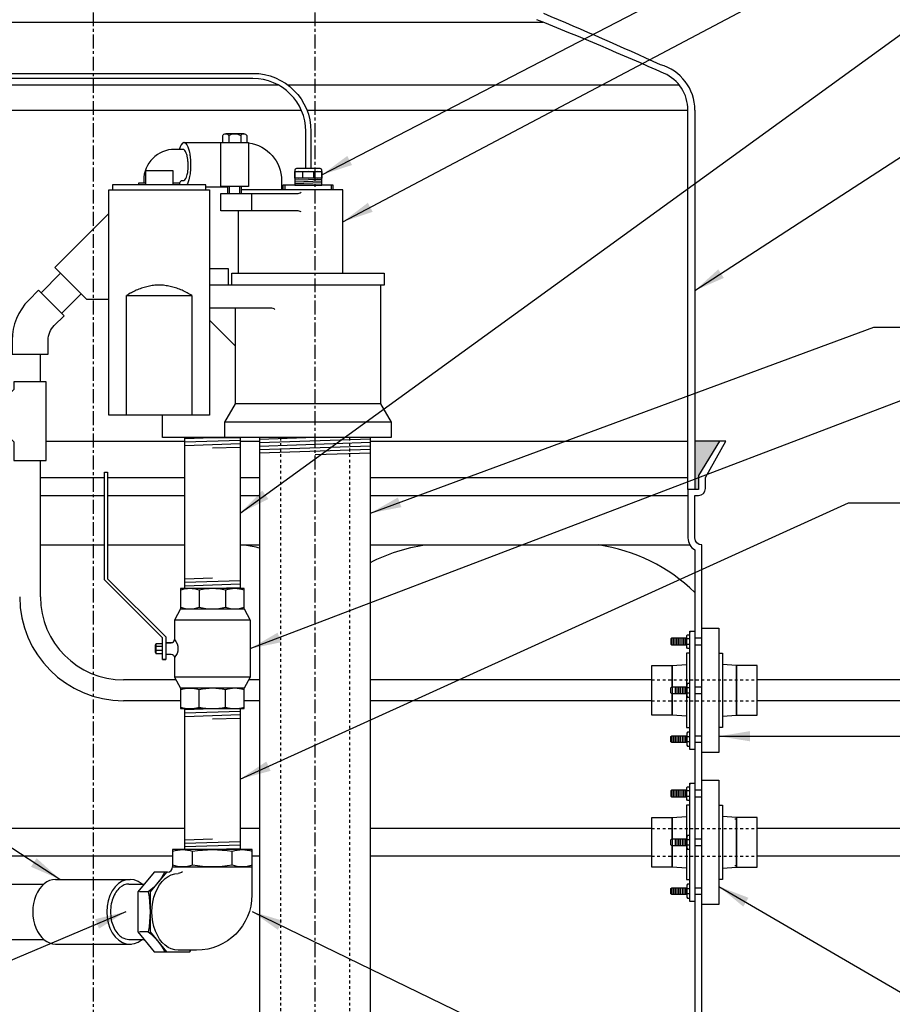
# Model space of a CAD drawing. Extents: x -750 to 90, y 3202 to 3394.
# Tile 34 of 72: x -389 to -357, y 3308 to 3343. Entities that reach past the tile are written whole.
import ezdxf

# ---------------------------------------------------------------- set-up
doc = ezdxf.new("R2010")
doc.units = 0
doc.header["$MEASUREMENT"] = 0
doc.linetypes.add('CENTER1', pattern=[0.6625, 0.5, -0.075, 0.0125, -0.075])
doc.linetypes.add('HIDDEN5', pattern=[0.05, 0.025, -0.025])
for name, color, linetype in [('BOOT-CONDUIT', 1, 'CONTINUOUS'), ('CONDUIT', 2, 'CONTINUOUS'), ('FRP-2', 2, 'CONTINUOUS'), ('FRP-CLAMSHELL-FITTING', 2, 'CONTINUOUS'), ('FRP-SUMP', 2, 'CONTINUOUS'), ('GALV-2-ELL', 3, 'CONTINUOUS'), ('GALV-2-PIPE', 3, 'CONTINUOUS'), ('GALV-2-VALVE', 3, 'CONTINUOUS'), ('GALV-4-PIPE', 4, 'CONTINUOUS'), ('PROBE', 2, 'CONTINUOUS'), ('SUB-PUMP', 4, 'CONTINUOUS'), ('TEXT', 3, 'CONTINUOUS')]:
    doc.layers.add(name, color=color, linetype=linetype)
doc.layers.add('FREEZE-LINES', color=8, linetype='CONTINUOUS', plot=False)
doc.styles.add('SIMPLEX', font='simplex')
doc.dimstyles.new('DIM12', dxfattribs={"dimscale": 12, "dimtxt": 0.09375, "dimasz": 0.09375, "dimexe": 0.0625, "dimexo": 0.0625, "dimgap": 0.0625, "dimtad": 1, "dimdec": 4, "dimzin": 3, "dimdsep": 46, "dimlunit": 4, "dimtxsty": 'SIMPLEX', "dimcen": 0, "dimclrd": 3, "dimclre": 3, "dimclrt": 3, "dimadec": 0, "dimazin": 0, "dimtfac": 1, "dimtdec": 4, "dimtmove": 0, "dimatfit": 3, "dimfxl": 1, "dimfrac": 2, "dimtolj": 1, "dimtzin": 3, "dimarcsym": 0})

msp = doc.modelspace()

# ---------------------------------------------------------------- hatches: boundary and pattern name
at = {"layer": 'FRP-SUMP'}
msp.add_hatch(color=256, dxfattribs=at).paths.add_polyline_path([(-363.49574, 3328.13499), (-364.37919, 3328.13499), (-364.37919, 3326.38499), (-364.24574, 3326.38499), (-364.24574, 3326.88499)])

# ---------------------------------------------------------------- linework, layer by layer
at = {"layer": 'BOOT-CONDUIT', "color": 8}
for p, q in [((-365.21713, 3320.77399), (-365.21713, 3321.02149)), ((-365.15463, 3320.77399), (-365.15463, 3321.02149)), ((-365.09213, 3320.77399), (-365.09213, 3321.02149)), ((-365.02963, 3320.77399), (-365.02963, 3321.02149)), ((-364.96713, 3320.77399), (-364.96713, 3321.02149)), ((-364.90463, 3320.77399), (-364.90463, 3321.02149)), ((-364.84213, 3320.77399), (-364.84213, 3321.02149)), ((-364.77963, 3320.77399), (-364.77963, 3321.02149)), ((-364.71713, 3320.77399), (-364.71713, 3321.02149)), ((-365.09213, 3319.25991), (-365.09213, 3319.01241)), ((-365.02963, 3319.25991), (-365.02963, 3319.01241)), ((-364.96713, 3319.25991), (-364.96713, 3319.01241)), ((-364.90463, 3319.25991), (-364.90463, 3319.01241)), ((-364.84213, 3319.25991), (-364.84213, 3319.01241)), ((-364.77963, 3319.25991), (-364.77963, 3319.01241)), ((-364.71713, 3319.25991), (-364.71713, 3319.01241)), ((-365.21713, 3317.49834), (-365.21713, 3317.25084)), ((-365.15463, 3317.49834), (-365.15463, 3317.25084)), ((-365.09213, 3317.49834), (-365.09213, 3317.25084)), ((-365.02963, 3317.49834), (-365.02963, 3317.25084)), ((-364.96713, 3317.49834), (-364.96713, 3317.25084)), ((-364.90463, 3317.49834), (-364.90463, 3317.25084)), ((-364.84213, 3317.49834), (-364.84213, 3317.25084)), ((-364.77963, 3317.49834), (-364.77963, 3317.25084)), ((-364.71713, 3317.49834), (-364.71713, 3317.25084)), ((-365.21713, 3315.28805), (-365.21713, 3315.53555)), ((-365.15463, 3315.28805), (-365.15463, 3315.53555)), ((-365.09213, 3315.28805), (-365.09213, 3315.53555)), ((-365.02963, 3315.28805), (-365.02963, 3315.53555)), ((-364.96713, 3315.28805), (-364.96713, 3315.53555)), ((-364.90463, 3315.28805), (-364.90463, 3315.53555)), ((-364.84213, 3315.28805), (-364.84213, 3315.53555)), ((-364.77963, 3315.28805), (-364.77963, 3315.53555)), ((-364.71713, 3315.28805), (-364.71713, 3315.53555)), ((-365.09213, 3313.77398), (-365.09213, 3313.52648)), ((-365.02963, 3313.77398), (-365.02963, 3313.52648)), ((-364.96713, 3313.77398), (-364.96713, 3313.52648)), ((-364.90463, 3313.77398), (-364.90463, 3313.52648)), ((-364.84213, 3313.77398), (-364.84213, 3313.52648)), ((-364.77963, 3313.77398), (-364.77963, 3313.52648)), ((-364.71713, 3313.77398), (-364.71713, 3313.52648)), ((-365.21713, 3312.0124), (-365.21713, 3311.7649)), ((-365.15463, 3312.0124), (-365.15463, 3311.7649)), ((-365.09213, 3312.0124), (-365.09213, 3311.7649)), ((-365.02963, 3312.0124), (-365.02963, 3311.7649)), ((-364.96713, 3312.0124), (-364.96713, 3311.7649)), ((-364.90463, 3312.0124), (-364.90463, 3311.7649)), ((-364.84213, 3312.0124), (-364.84213, 3311.7649)), ((-364.77963, 3312.0124), (-364.77963, 3311.7649)), ((-364.71713, 3312.0124), (-364.71713, 3311.7649))]:
    msp.add_line(p, q, dxfattribs=at)
at = {"layer": 'BOOT-CONDUIT', "color": 7}
for p, q in [((-364.56214, 3320.99724), (-364.66807, 3320.99724)), ((-364.66807, 3320.79825), (-364.56214, 3320.79825)), ((-364.12919, 3321.02159), (-364.37919, 3321.02159)), ((-364.37919, 3320.77409), (-364.12919, 3320.77409)), ((-364.66807, 3319.23566), (-364.56214, 3319.23566)), ((-364.56214, 3319.03667), (-364.66807, 3319.03667)), ((-364.37919, 3319.25981), (-364.12919, 3319.25981)), ((-364.12919, 3319.01231), (-364.37919, 3319.01231)), ((-364.66807, 3317.47408), (-364.56214, 3317.47408)), ((-364.56214, 3317.27509), (-364.66807, 3317.27509)), ((-364.37919, 3317.49824), (-364.12919, 3317.49824)), ((-364.12919, 3317.25074), (-364.37919, 3317.25074)), ((-364.56214, 3315.5113), (-364.66807, 3315.5113)), ((-364.12919, 3315.53565), (-364.37919, 3315.53565)), ((-364.66807, 3315.31231), (-364.56214, 3315.31231)), ((-364.37919, 3315.28815), (-364.12919, 3315.28815)), ((-364.66807, 3313.74972), (-364.56214, 3313.74972)), ((-364.37919, 3313.77388), (-364.12919, 3313.77388)), ((-364.56214, 3313.55073), (-364.66807, 3313.55073)), ((-364.12919, 3313.52638), (-364.37919, 3313.52638)), ((-364.66807, 3311.98815), (-364.56214, 3311.98815)), ((-364.37919, 3312.0123), (-364.12919, 3312.0123)), ((-364.56214, 3311.78916), (-364.66807, 3311.78916)), ((-364.12919, 3311.7648), (-364.37919, 3311.7648))]:
    msp.add_line(p, q, dxfattribs=at)
at = {"layer": 'BOOT-CONDUIT', "linetype": 'Continuous'}
for p, q in [((-362.87605, 3314.48554), (-362.93793, 3314.48554)), ((-362.93793, 3312.81491), (-362.87605, 3312.81491))]:
    msp.add_line(p, q, dxfattribs=at)
at = {"layer": 'BOOT-CONDUIT', "color": 7}
for points in [[(-364.56214, 3320.65025), (-364.64893, 3320.65025), (-364.66807, 3320.68341), (-364.66807, 3321.11208), (-364.64893, 3321.14523), (-364.56214, 3321.14523)], [(-364.66807, 3321.02149), (-365.21713, 3321.02149), (-365.24807, 3320.99055), (-365.24807, 3320.80493), (-365.24535, 3320.80221), (-365.21713, 3320.77399), (-364.66807, 3320.77399)], [(-364.56214, 3319.38366), (-364.64893, 3319.38366), (-364.66807, 3319.3505), (-364.66807, 3318.92183), (-364.64893, 3318.88867), (-364.56214, 3318.88867)], [(-364.66807, 3319.01241), (-365.21713, 3319.01241), (-365.24807, 3319.04335), (-365.24807, 3319.22898), (-365.24535, 3319.2317), (-365.21713, 3319.25991), (-364.66807, 3319.25991)], [(-364.56214, 3317.62208), (-364.64893, 3317.62208), (-364.66807, 3317.58892), (-364.66807, 3317.16025), (-364.64893, 3317.1271), (-364.56214, 3317.1271)], [(-364.66807, 3317.25084), (-365.21713, 3317.25084), (-365.24807, 3317.28178), (-365.24807, 3317.4674), (-365.24535, 3317.47012), (-365.21713, 3317.49834), (-364.66807, 3317.49834)], [(-364.66807, 3315.53555), (-365.21713, 3315.53555), (-365.24807, 3315.50462), (-365.24807, 3315.31899), (-365.24535, 3315.31627), (-365.21713, 3315.28805), (-364.66807, 3315.28805)], [(-364.56214, 3315.16431), (-364.64893, 3315.16431), (-364.66807, 3315.19747), (-364.66807, 3315.62614), (-364.64893, 3315.6593), (-364.56214, 3315.6593)], [(-364.66807, 3313.52648), (-365.21713, 3313.52648), (-365.24807, 3313.55742), (-365.24807, 3313.74304), (-365.24535, 3313.74576), (-365.21713, 3313.77398), (-364.66807, 3313.77398)], [(-364.56214, 3313.89772), (-364.64893, 3313.89772), (-364.66807, 3313.86456), (-364.66807, 3313.43589), (-364.64893, 3313.40273), (-364.56214, 3313.40273)], [(-364.66807, 3311.7649), (-365.21713, 3311.7649), (-365.24807, 3311.79584), (-365.24807, 3311.98146), (-365.24535, 3311.98418), (-365.21713, 3312.0124), (-364.66807, 3312.0124)], [(-364.56214, 3312.13614), (-364.64893, 3312.13614), (-364.66807, 3312.10299), (-364.66807, 3311.67432), (-364.64893, 3311.64116), (-364.56214, 3311.64116)]]:
    msp.add_lwpolyline(points, dxfattribs=at)
at = {"layer": 'BOOT-CONDUIT'}
for points in [[(-364.56214, 3321.27469), (-364.37919, 3321.27469), (-364.37919, 3316.99789), (-364.56214, 3316.99789), (-364.56214, 3321.27469), (-364.56214, 3321.21925)], [(-364.56214, 3315.78876), (-364.37919, 3315.78876), (-364.37919, 3311.51196), (-364.56214, 3311.51196), (-364.56214, 3315.78876), (-364.56214, 3315.73332)]]:
    msp.add_lwpolyline(points, dxfattribs=at)
at = {"layer": 'BOOT-CONDUIT', "linetype": 'Continuous'}
for points in [[(-364.12919, 3316.8932), (-364.12919, 3321.37913), (-363.51044, 3321.37913), (-363.51044, 3316.8932)], [(-365.19654, 3318.23898), (-365.93904, 3318.23898), (-365.93904, 3320.03335), (-365.19654, 3320.03335), (-365.19654, 3319.97148), (-365.19654, 3318.30085)], [(-362.13355, 3318.23898), (-362.13355, 3320.03335), (-362.87605, 3320.03335), (-362.87605, 3319.97148), (-362.87605, 3318.30085), (-362.87605, 3318.23898)], [(-364.12919, 3311.40726), (-364.12919, 3315.8932), (-363.51044, 3315.8932), (-363.51044, 3311.40726)], [(-365.19654, 3312.75304), (-365.93904, 3312.75304), (-365.93904, 3314.54742), (-365.19654, 3314.54742), (-365.19654, 3314.48554), (-365.19654, 3312.81491)], [(-362.13355, 3312.75304), (-362.13355, 3314.54742), (-362.87605, 3314.54742), (-362.87605, 3314.48554), (-362.87605, 3312.81491), (-362.87605, 3312.75304)]]:
    msp.add_lwpolyline(points, close=True, dxfattribs=at)
for points in [[(-364.56214, 3320.48195), (-364.6859, 3320.48195), (-364.6859, 3319.25991)], [(-363.51044, 3320.48195), (-363.38669, 3320.48195), (-363.38669, 3317.79038), (-363.51044, 3317.79038)], [(-365.19654, 3319.25991), (-365.19654, 3319.97148), (-365.19654, 3320.03335), (-364.6859, 3320.06906)], [(-363.38669, 3318.20327), (-362.87605, 3318.23898), (-362.87605, 3319.97148), (-362.87605, 3320.03335), (-363.38669, 3320.06906)], [(-364.6859, 3318.20327), (-365.19654, 3318.23898), (-365.19654, 3319.01241)], [(-364.6859, 3319.01241), (-364.6859, 3317.79038), (-364.56214, 3317.79038)], [(-364.56214, 3314.99601), (-364.6859, 3314.99601), (-364.6859, 3313.77398)], [(-363.51044, 3314.99601), (-363.38669, 3314.99601), (-363.38669, 3312.30445), (-363.51044, 3312.30445)], [(-365.19654, 3313.77398), (-365.19654, 3314.48554), (-365.19654, 3314.54742), (-364.6859, 3314.58312)], [(-363.38669, 3312.71733), (-362.87605, 3312.75304), (-362.87605, 3314.48554), (-362.87605, 3314.54742), (-363.38669, 3314.58312)], [(-364.6859, 3312.71733), (-365.19654, 3312.75304), (-365.19654, 3313.52648)], [(-364.6859, 3313.52648), (-364.6859, 3312.30445), (-364.56214, 3312.30445)]]:
    msp.add_lwpolyline(points, dxfattribs=at)
at = {"layer": 'CONDUIT'}
for p, q in [((-387.27765, 3334.19327), (-387.98475, 3333.48616)), ((-386.53519, 3333.45081), (-387.24229, 3332.7437)), ((-388.00456, 3330.27143), (-388.00456, 3331.27143)), ((-388.00456, 3322.51116), (-388.00456, 3327.43801)), ((-383.10978, 3319.51116), (-385.00456, 3319.51116)), ((-380.09343, 3319.51116), (-380.48551, 3319.51116)), ((-365.93904, 3319.51116), (-376.09343, 3319.51116)), ((-350.74283, 3319.51116), (-362.13355, 3319.51116)), ((-382.94441, 3318.76116), (-385.00456, 3318.76116)), ((-380.09343, 3318.76116), (-380.65088, 3318.76116)), ((-365.93904, 3318.76116), (-376.09343, 3318.76116)), ((-350.74283, 3318.76116), (-362.13355, 3318.76116)), ((-382.79764, 3314.15023), (-390.58127, 3314.15023)), ((-380.09343, 3314.15023), (-380.79764, 3314.15023)), ((-365.93904, 3314.15023), (-376.09343, 3314.15023)), ((-350.74283, 3314.15023), (-362.13355, 3314.15023)), ((-383.23509, 3313.15023), (-390.58127, 3313.15023)), ((-380.09343, 3313.15023), (-380.36307, 3313.15023)), ((-365.93904, 3313.15023), (-376.09343, 3313.15023)), ((-350.74283, 3313.15023), (-362.13355, 3313.15023))]:
    msp.add_line(p, q, dxfattribs=at)
at = {"layer": 'CONDUIT', "color": 8, "linetype": 'HIDDEN5'}
for p, q in [((-365.93904, 3319.51116), (-362.13355, 3319.51116)), ((-365.93904, 3318.76116), (-362.13355, 3318.76116)), ((-365.93904, 3314.15023), (-362.13355, 3314.15023)), ((-365.93904, 3313.15023), (-362.13355, 3313.15023))]:
    msp.add_line(p, q, dxfattribs=at)
at = {"layer": 'CONDUIT'}
msp.add_lwpolyline([(-389.02713, 3331.27143), (-387.72713, 3331.27143), (-387.72713, 3331.77143, -0.19891163), (-387.50746, 3332.30176), (-387.15391, 3332.65531), (-388.07314, 3333.57455), (-388.4267, 3333.22099, 0.19891237), (-389.02713, 3331.77272), (-389.02713, 3331.27143)], format="xyb", dxfattribs=at)
msp.add_lwpolyline([(-388.96048, 3329.99037), (-389.90332, 3329.04753), (-388.96048, 3328.1047), (-388.96048, 3327.43801), (-387.79378, 3327.43801), (-387.79378, 3330.27143), (-388.96048, 3330.27143)], close=True, dxfattribs=at)
for radius in [3.75, 3]:
    msp.add_arc((-385.00456, 3322.51116), radius, 180, 270, dxfattribs=at)
at = {"layer": 'FREEZE-LINES', "color": 8, "linetype": 'CENTER1'}
for p, q in [((-386.08631, 3253.50724), (-386.08631, 3393.81703)), ((-378.08631, 3253.50724), (-378.08631, 3393.81703))]:
    msp.add_line(p, q, dxfattribs=at)
at = {"layer": 'FRP-2', "linetype": 'Continuous'}
for p, q in [((-387.45726, 3312.31173), (-384.77157, 3312.31173)), ((-399.21421, 3312.14507), (-387.88359, 3312.14507)), ((-384.81561, 3312.14507), (-384.25503, 3312.14507)), ((-399.21464, 3310.14507), (-387.88359, 3310.14507)), ((-384.81604, 3310.14507), (-384.26018, 3310.14507)), ((-387.45726, 3309.9784), (-384.71752, 3309.9784))]:
    msp.add_line(p, q, dxfattribs=at)
msp.add_ellipse((-387.45726, 3311.14507), major_axis=(0, -1.16667), ratio=0.70945207, start_param=3.14159265, end_param=6.28318531, dxfattribs=at)
msp.add_open_spline([(-384.81561, 3312.14507), (-384.92338, 3312.14507), (-385.03367, 3312.1039), (-385.23968, 3311.92769), (-385.3323, 3311.79159), (-385.4546, 3311.46039), (-385.48389, 3311.26657), (-385.46619, 3310.88629), (-385.4192, 3310.7007), (-385.26942, 3310.39924), (-385.1675, 3310.2848), (-384.98017, 3310.16865), (-384.89749, 3310.14507), (-384.81561, 3310.14507)], degree=3, knots=[0, 0, 0, 0, 0.54543794, 0.54543794, 1.09087589, 1.09087589, 1.63631383, 1.63631383, 2.18175177, 2.18175177, 2.72718971, 2.72718971, 3.14159265, 3.14159265, 3.14159265, 3.14159265], dxfattribs=at)
at = {"layer": 'FRP-CLAMSHELL-FITTING', "linetype": 'Continuous'}
msp.add_ellipse((-384.77157, 3311.14386), major_axis=(0, 1.16787), ratio=0.72050423, start_param=-0.54081291, end_param=3.68640365, dxfattribs=at)
at = {"layer": 'FRP-SUMP', "color": 7, "linetype": 'Continuous'}
for p, q in [((-402.30441, 3343.25513), (-369.86821, 3343.25513)), ((-392.89104, 3340.99475), (-379.43821, 3340.99475)), ((-379.08784, 3340.99475), (-364.95379, 3340.99475)), ((-393.78925, 3340.08044), (-378.58895, 3340.08044)), ((-378.3858, 3340.08044), (-364.62919, 3340.08044)), ((-387.79378, 3328.13499), (-382.79764, 3328.13499)), ((-380.79764, 3328.13499), (-380.09343, 3328.13499)), ((-376.09343, 3328.13499), (-364.62919, 3328.13499)), ((-388.00456, 3326.81975), (-385.69164, 3326.81975)), ((-385.58227, 3326.81975), (-382.79764, 3326.81975)), ((-380.79764, 3326.81975), (-380.09343, 3326.81975)), ((-376.09343, 3326.81975), (-364.62919, 3326.81975)), ((-388.00456, 3326.1714), (-385.69164, 3326.1714)), ((-385.58227, 3326.1714), (-382.79764, 3326.1714)), ((-380.79764, 3326.1714), (-380.09343, 3326.1714)), ((-376.09343, 3326.1714), (-364.62919, 3326.1714)), ((-383.47985, 3320.86705), (-383.22599, 3320.86704))]:
    msp.add_line(p, q, dxfattribs=at)
at = {"layer": 'FRP-SUMP'}
for p, q in [((-364.62919, 3326.38499), (-364.62919, 3340.08044)), ((-364.37919, 3340.08044), (-364.37919, 3326.38499)), ((-363.49574, 3328.13499), (-364.37919, 3328.13499)), ((-364.37919, 3326.38499), (-364.62919, 3326.38499))]:
    msp.add_line(p, q, dxfattribs=at)
at = {"layer": 'FRP-SUMP', "color": 7}
for p, q in [((-388.00456, 3324.38499), (-385.69164, 3324.38499)), ((-385.58227, 3324.38499), (-382.79764, 3324.38499)), ((-380.79764, 3324.38499), (-380.09343, 3324.38499)), ((-376.09343, 3324.38499), (-364.56221, 3324.38499))]:
    msp.add_line(p, q, dxfattribs=at)
at = {"layer": 'FRP-SUMP'}
msp.add_lwpolyline([(-364.12919, 3305.38731), (-364.12919, 3324.38499), (-364.12919, 3324.38499, -0.41421356), (-364.37919, 3324.63499), (-364.37919, 3326.1714), (-364.24574, 3326.1714, 0.41421356), (-363.99574, 3326.4214), (-363.99574, 3326.81975), (-363.25921, 3328.13499), (-363.49574, 3328.13499), (-364.24574, 3326.88499), (-364.24574, 3326.38499), (-364.37919, 3326.38499), (-364.62919, 3326.38499), (-364.62919, 3326.38499), (-364.62919, 3326.38499), (-364.62919, 3326.38499), (-364.62919, 3326.38499), (-364.62919, 3324.63499, 0.26794919), (-364.37919, 3324.20197), (-364.37919, 3305.57032, 0.26794919)], format="xyb", dxfattribs=at)
at = {"layer": 'FRP-SUMP', "color": 7}
for points in [[(-380.63071, 3324.38499, -0.02150268), (-380.09343, 3324.28146, -0.02150268)], [(-376.09343, 3323.75631, -0.08149294), (-374.13071, 3324.38499)]]:
    msp.add_lwpolyline(points, format="xyb", dxfattribs=at)
at = {"layer": 'FRP-SUMP'}
for centre, radius, start, end in [((-423.7499, 3214.63978), 139.74129, 65.4201994, 67.3044212), ((-421.29836, 3215.4207), 137.79224, 66.1086143, 68.1818862), ((-366.07919, 3340.08044), 1.7, 0, 74.436861), ((-366.07919, 3340.08044), 1.45, 360, 66.108614)]:
    msp.add_arc(centre, radius, start, end, dxfattribs=at)
at = {"layer": 'FRP-SUMP', "color": 7}
msp.add_arc((-368.79648, 3318.08949), 6.36447, 46.048137, 81.557052, dxfattribs=at)
at = {"layer": 'GALV-2-ELL', "color": 7, "linetype": 'Continuous'}
for p, q in [((-382.51708, 3312.82737), (-382.51708, 3313.32672)), ((-381.08108, 3312.82737), (-381.08108, 3313.32672)), ((-384.11126, 3311.85933), (-384.42774, 3311.85933)), ((-384.11126, 3310.42333), (-384.42774, 3310.42333))]:
    msp.add_line(p, q, dxfattribs=at)
for points in [[(-383.23365, 3313.32672, -0.17443208), (-382.51708, 3313.32672, -0.08704547), (-381.08108, 3313.32672, -0.17373472), (-380.36164, 3313.32672)], [(-383.5214, 3312.5759, -0.11080762), (-384.11126, 3311.85933, -0.08704694), (-384.11126, 3310.42333, -0.10986798), (-383.51644, 3309.70389)], [(-380.36164, 3312.82737, -0.17372505), (-381.08108, 3312.82737, -0.08704419), (-382.51708, 3312.82737, -0.1744223), (-383.23365, 3312.82737)]]:
    msp.add_lwpolyline(points, format="xyb", dxfattribs=at)
at = {"layer": 'GALV-2-ELL', "linetype": 'Continuous'}
msp.add_lwpolyline([(-383.23365, 3312.76487), (-380.36164, 3312.76487), (-380.36164, 3313.38922), (-383.23365, 3313.38922)], close=True, dxfattribs=at)
for points in [[(-383.4589, 3312.5759), (-383.90038, 3312.5759), (-384.49024, 3311.85933), (-384.49024, 3310.42333), (-383.89543, 3309.70389), (-383.45394, 3309.70389)], [(-383.42239, 3312.5759), (-383.4589, 3312.5759), (-384.04876, 3311.85933), (-384.04876, 3310.42333), (-383.45394, 3309.70389), (-382.61771, 3309.70389), (-382.57599, 3309.75435)]]:
    msp.add_lwpolyline(points, dxfattribs=at)
for points in [[(-380.37072, 3312.76321), (-380.37072, 3311.75435, -0.41421356), (-382.37072, 3309.75435), (-382.48554, 3309.75435), (-383.03246, 3309.75435)], [(-382.87238, 3312.58497, -0.13415727), (-383.03246, 3312.52544)]]:
    msp.add_lwpolyline(points, format="xyb", dxfattribs=at)
msp.add_arc((-383.42239, 3312.76321), 0.18731, 270.000196, 0, dxfattribs=at)
at = {"layer": 'GALV-2-ELL', "linetype": 'Continuous', "extrusion": (0, 0, -1)}
msp.add_ellipse((-383.03246, 3311.13989), major_axis=(0, 1.38555), ratio=0.68591791, start_param=3.14159265, end_param=6.28318531, dxfattribs=at)
at = {"layer": 'GALV-2-PIPE', "color": 7}
for p, q in [((-382.79764, 3328.2283), (-381.79764, 3328.25955)), ((-382.79764, 3328.1033), (-380.79764, 3328.1658)), ((-382.79764, 3327.9783), (-380.79764, 3328.0408)), ((-381.79764, 3327.88455), (-380.79764, 3327.9158)), ((-381.79764, 3323.18366), (-382.79764, 3323.15241)), ((-380.79764, 3323.08991), (-382.79764, 3323.02741)), ((-380.79764, 3322.96491), (-382.79764, 3322.90241)), ((-380.79764, 3322.83991), (-381.79764, 3322.80866)), ((-382.79767, 3318.44741), (-381.79767, 3318.47866)), ((-382.79767, 3318.32241), (-380.79767, 3318.38491)), ((-382.79767, 3318.19741), (-380.79767, 3318.25991)), ((-381.79767, 3318.10366), (-380.79767, 3318.13491)), ((-381.79764, 3313.76422), (-382.79764, 3313.73297)), ((-380.79764, 3313.67047), (-382.79764, 3313.60797)), ((-380.79764, 3313.54547), (-382.79764, 3313.48297)), ((-380.79764, 3313.42047), (-381.79764, 3313.38922))]:
    msp.add_line(p, q, dxfattribs=at)
at = {"layer": 'GALV-2-PIPE', "linetype": 'Continuous'}
for points in [[(-380.79764, 3328.25955), (-380.79764, 3322.80866), (-382.79764, 3322.80866), (-382.79764, 3328.25955)], [(-380.79764, 3318.47866), (-380.79764, 3313.38922), (-382.79764, 3313.38922), (-382.79764, 3318.47866)]]:
    msp.add_lwpolyline(points, close=True, dxfattribs=at)
at = {"layer": 'GALV-2-VALVE', "color": 7, "linetype": 'Continuous'}
for p, q in [((-382.27209, 3322.75244), (-382.27209, 3322.13316)), ((-381.3232, 3322.75244), (-381.3232, 3322.13316)), ((-383.862, 3320.78268), (-383.85712, 3320.50465)), ((-383.84752, 3320.78268), (-383.84265, 3320.50465)), ((-382.27209, 3318.53489), (-382.27209, 3319.15417)), ((-381.3232, 3318.53489), (-381.3232, 3319.15417))]:
    msp.add_line(p, q, dxfattribs=at)
at = {"layer": 'GALV-2-VALVE', "color": 2, "linetype": 'Continuous'}
for p, q in [((-380.42905, 3321.67349), (-383.16623, 3321.67349)), ((-383.60373, 3320.71563), (-383.83478, 3320.71563)), ((-383.60373, 3320.5717), (-383.83478, 3320.5717)), ((-380.42905, 3319.61384), (-383.16623, 3319.61384))]:
    msp.add_line(p, q, dxfattribs=at)
at = {"layer": 'GALV-2-VALVE', "linetype": 'Continuous'}
msp.add_line((-383.60373, 3320.25548), (-383.47985, 3320.25548), dxfattribs=at)
for points in [[(-383.60373, 3320.25548), (-383.60373, 3321.03185), (-385.69164, 3323.11976), (-385.69164, 3327.01366), (-385.58227, 3327.01366), (-385.58227, 3323.16507), (-383.47985, 3321.06264), (-383.47985, 3320.25548)], [(-380.65088, 3319.2104), (-382.94441, 3319.2104), (-382.94441, 3318.47866), (-380.65088, 3318.47866)]]:
    msp.add_lwpolyline(points, close=True, dxfattribs=at)
for points in [[(-380.65088, 3322.80866), (-382.94441, 3322.80866), (-382.94441, 3322.07693), (-380.65088, 3322.07693), (-380.65088, 3322.80866)], [(-380.65088, 3322.07693), (-380.42905, 3321.67349), (-380.42905, 3319.61384), (-380.65088, 3319.2104)], [(-383.60373, 3320.81741), (-383.83478, 3320.81741), (-383.83478, 3320.46991), (-383.60373, 3320.46991)]]:
    msp.add_lwpolyline(points, dxfattribs=at)
at = {"layer": 'GALV-2-VALVE', "color": 7, "linetype": 'Continuous'}
for points in [[(-380.65223, 3322.75244, 0.16298639), (-381.3232, 3322.75244, 0.11763439), (-382.27209, 3322.75244, 0.16735506), (-382.94305, 3322.75244)], [(-382.94305, 3322.13316, 0.16735506), (-382.27209, 3322.13316, 0.11763439), (-381.3232, 3322.13316, 0.16298639), (-380.65223, 3322.13316)], [(-380.65223, 3319.15417, 0.16735506), (-381.3232, 3319.15417, 0.11763439), (-382.27209, 3319.15417, 0.16298639), (-382.94305, 3319.15417)], [(-382.94305, 3318.53489, 0.16298639), (-382.27209, 3318.53489, 0.11763439), (-381.3232, 3318.53489, 0.16735506), (-380.65223, 3318.53489)]]:
    msp.add_lwpolyline(points, format="xyb", dxfattribs=at)
at = {"layer": 'GALV-2-VALVE', "linetype": 'Continuous'}
for points in [[(-382.94441, 3322.07693), (-383.16623, 3321.67349), (-383.16623, 3320.97366, -0.37862889), (-383.16623, 3320.31366), (-383.16623, 3319.61384), (-382.94441, 3319.2104)], [(-383.47985, 3320.84866), (-383.29123, 3320.84866, 0.41421356), (-383.16623, 3320.97366)], [(-383.47985, 3320.43866), (-383.29123, 3320.43866, -0.41421356), (-383.16623, 3320.31366)]]:
    msp.add_lwpolyline(points, format="xyb", dxfattribs=at)
at = {"layer": 'GALV-2-VALVE', "color": 2, "linetype": 'Continuous'}
msp.add_lwpolyline([(-383.83478, 3320.78268), (-383.862, 3320.78268), (-383.862, 3320.50465), (-383.83478, 3320.50465)], dxfattribs=at)
at = {"layer": 'GALV-4-PIPE', "color": 7}
for p, q in [((-378.09343, 3328.25955), (-380.09343, 3328.19218)), ((-376.09343, 3328.20184), (-380.09343, 3328.06711)), ((-376.09343, 3328.07677), (-380.09343, 3327.94204)), ((-376.09343, 3327.9517), (-380.09343, 3327.81697)), ((-376.09343, 3327.82663), (-380.09343, 3327.6919)), ((-376.09343, 3327.70156), (-378.09343, 3327.63419))]:
    msp.add_line(p, q, dxfattribs=at)
at = {"layer": 'GALV-4-PIPE'}
msp.add_lwpolyline([(-380.09343, 3328.25955), (-380.09343, 3304.88734), (-376.09343, 3304.88734), (-376.09343, 3328.25955)], close=True, dxfattribs=at)
at = {"layer": 'PROBE', "color": 7}
for p, q in [((-378.53704, 3337.64934), (-378.53704, 3337.83874)), ((-378.12963, 3337.64934), (-378.12963, 3337.83874))]:
    msp.add_line(p, q, dxfattribs=at)
at = {"layer": 'PROBE', "color": 8}
for p, q in [((-378.33334, 3337.62523), (-378.82513, 3337.60867)), ((-377.84154, 3337.57933), (-378.82513, 3337.5462)), ((-377.84154, 3337.51258), (-378.82513, 3337.47945)), ((-377.84154, 3337.45012), (-378.82513, 3337.41699)), ((-377.84154, 3337.38751), (-378.33334, 3337.37094))]:
    msp.add_line(p, q, dxfattribs=at)
at = {"layer": 'PROBE'}
msp.add_lwpolyline([(-394.18006, 3335.19933), (-394.18006, 3339.31174, -0.40047434), (-391.94496, 3341.40549), (-380.33334, 3341.40549, -0.41421356), (-378.23959, 3339.31174), (-378.23959, 3337.96985), (-378.42709, 3337.96985), (-378.42709, 3339.31174, 0.41421356), (-380.33334, 3341.21799), (-391.94496, 3341.21799, 0.39914995), (-393.99256, 3339.31174), (-393.99256, 3335.19933)], format="xyb", close=True, dxfattribs=at)
msp.add_lwpolyline([(-377.84154, 3337.37094), (-377.84154, 3337.90735, 0.41421356), (-377.90404, 3337.96985), (-378.76263, 3337.96985, 0.41421356), (-378.82513, 3337.90735), (-378.82513, 3337.37094), (-377.84154, 3337.37094)], format="xyb", dxfattribs=at)
at = {"layer": 'PROBE', "color": 7}
for points in [[(-377.84154, 3337.83874, 0.16735506), (-378.12963, 3337.83874, 0.11763439), (-378.53704, 3337.83874, 0.16298639), (-378.82513, 3337.83874)], [(-378.82513, 3337.64934, 0.16298639), (-378.53704, 3337.64934, 0.11763439), (-378.12963, 3337.64934, 0.16735506), (-377.84154, 3337.64934)]]:
    msp.add_lwpolyline(points, format="xyb", dxfattribs=at)
at = {"layer": 'PROBE'}
msp.add_lwpolyline([(-378.82513, 3337.86213), (-377.84154, 3337.86213), (-377.84154, 3337.62523), (-378.82513, 3337.62523)], close=True, dxfattribs=at)
at = {"layer": 'SUB-PUMP', "color": 2, "linetype": 'Continuous'}
for p, q in [((-380.66725, 3339.22503), (-381.31677, 3339.22503)), ((-381.17501, 3337.06703), (-381.17501, 3337.32303)), ((-380.80901, 3337.06703), (-380.80901, 3337.32303)), ((-379.17943, 3337.37094), (-379.17943, 3337.19703)), ((-377.50743, 3337.37094), (-377.50743, 3337.19703))]:
    msp.add_line(p, q, dxfattribs=at)
at = {"layer": 'SUB-PUMP', "color": 3, "linetype": 'Continuous'}
for p, q in [((-381.20852, 3339.16263), (-381.20852, 3338.91303)), ((-380.77551, 3339.16263), (-380.77551, 3338.91303)), ((-382.96842, 3337.44703), (-383.21842, 3337.44703)), ((-381.24201, 3337.29303), (-382.03092, 3337.29303)), ((-381.24201, 3337.06703), (-381.24201, 3337.32303)), ((-380.74201, 3337.06703), (-380.74201, 3337.32303)), ((-380.36828, 3336.44704), (-380.36828, 3337.06703)), ((-380.85932, 3334.19704), (-380.85932, 3336.44704)), ((-381.90592, 3332.49604), (-380.96342, 3331.55354))]:
    msp.add_line(p, q, dxfattribs=at)
at = {"layer": 'SUB-PUMP', "linetype": 'Continuous'}
for p, q in [((-375.72343, 3331.48453), (-375.717, 3331.48453)), ((-375.72343, 3329.47773), (-380.96342, 3329.47773)), ((-375.34343, 3328.81955), (-381.34343, 3328.81955))]:
    msp.add_line(p, q, dxfattribs=at)
at = {"layer": 'SUB-PUMP', "color": 1, "linetype": 'HIDDEN5'}
for p, q in [((-379.34343, 3328.25955), (-379.34343, 3287.30052)), ((-376.84343, 3328.25955), (-376.84343, 3287.30052))]:
    msp.add_line(p, q, dxfattribs=at)
at = {"layer": 'SUB-PUMP', "color": 3, "linetype": 'Continuous'}
for points in [[(-381.42502, 3338.91303), (-381.42502, 3339.16263, -0.57642433), (-381.20852, 3339.16263, -0.28821354), (-380.7755, 3339.16263, -0.57642486), (-380.559, 3339.16263), (-380.559, 3338.91303)], [(-380.49201, 3338.90026, -0.37487613), (-379.29932, 3337.53303), (-379.29932, 3337.19703)], [(-378.59472, 3336.40183, 0.15391481), (-378.73811, 3336.44704), (-381.49201, 3336.44704), (-381.49201, 3337.06703), (-378.73811, 3337.06703, 0.15391517), (-378.59472, 3337.11225)]]:
    msp.add_lwpolyline(points, format="xyb", dxfattribs=at)
for points in [[(-382.82012, 3338.91089), (-382.82508, 3338.91177), (-382.8792, 3338.88298), (-382.92537, 3338.82538), (-382.96131, 3338.75428), (-382.98788, 3338.68173), (-382.99321, 3338.66303)], [(-382.82673, 3338.91089), (-382.82177, 3338.91177), (-382.76765, 3338.88298), (-382.72148, 3338.82538), (-382.68554, 3338.75428), (-382.65896, 3338.68173), (-382.63971, 3338.61409), (-382.62577, 3338.55364), (-382.61557, 3338.50051), (-382.60799, 3338.45396), (-382.60228, 3338.41304), (-382.59791, 3338.3768), (-382.59452, 3338.34441), (-382.59185, 3338.31517), (-382.58975, 3338.28852), (-382.58807, 3338.26397), (-382.58673, 3338.24114), (-382.58567, 3338.21972), (-382.58482, 3338.19941), (-382.58417, 3338.17999), (-382.58368, 3338.16126), (-382.58334, 3338.14304), (-382.58312, 3338.12515), (-382.58303, 3338.10745), (-382.58306, 3338.08978), (-382.58321, 3338.07201), (-382.58349, 3338.05397), (-382.58391, 3338.03552), (-382.58448, 3338.01647), (-382.58522, 3337.99663), (-382.58617, 3337.9758), (-382.58736, 3337.95371), (-382.58886, 3337.93006), (-382.59074, 3337.90452), (-382.5931, 3337.87664), (-382.59611, 3337.8459), (-382.59995, 3337.81168), (-382.60494, 3337.77321), (-382.6115, 3337.7296), (-382.62028, 3337.67987), (-382.63218, 3337.62314), (-382.64855, 3337.55898), (-382.67119, 3337.4884), (-382.70223, 3337.41544), (-382.71915, 3337.38453)], [(-382.82273, 3338.91303), (-380.49201, 3338.91303), (-380.49201, 3337.32303), (-381.49201, 3337.32303)], [(-381.49201, 3337.29303), (-381.49201, 3338.91303)], [(-383.21842, 3337.38453), (-383.21842, 3337.88453), (-384.21842, 3337.88453), (-384.21842, 3337.38453)], [(-384.21842, 3337.44703), (-384.46842, 3337.44703), (-384.46842, 3337.38453)], [(-382.03092, 3337.19703), (-382.03092, 3337.38453), (-385.40592, 3337.38453), (-385.40592, 3337.19703)], [(-377.09343, 3334.19704), (-377.09343, 3337.19703), (-380.74201, 3337.19703)], [(-377.43243, 3337.19703), (-377.43243, 3337.37094), (-379.25443, 3337.37094), (-379.25443, 3337.19703)], [(-385.53092, 3333.24751), (-386.3319, 3333.24751), (-387.48094, 3334.39656), (-385.53092, 3336.34658)], [(-381.21843, 3333.75954), (-381.21843, 3334.35354), (-381.90592, 3334.35354)], [(-381.34343, 3328.25955), (-383.59342, 3328.25955), (-383.59342, 3329.07204)]]:
    msp.add_lwpolyline(points, dxfattribs=at)
at = {"layer": 'SUB-PUMP', "color": 2, "linetype": 'Continuous'}
msp.add_lwpolyline([(-382.96842, 3337.38453), (-382.96842, 3337.44928, -0.41421356), (-382.87467, 3337.54303), (-382.83589, 3337.54303), (-382.82615, 3337.54411), (-382.78915, 3337.56479), (-382.75807, 3337.60526), (-382.73424, 3337.65492), (-382.71692, 3337.70545), (-382.70459, 3337.75248), (-382.69582, 3337.79447), (-382.68953, 3337.83134), (-382.68497, 3337.86362), (-382.68161, 3337.89199), (-382.67911, 3337.91711), (-382.67723, 3337.93955), (-382.67581, 3337.95979), (-382.67474, 3337.97825), (-382.67393, 3337.99524), (-382.67333, 3338.01103), (-382.6729, 3338.02586), (-382.67261, 3338.03991), (-382.67244, 3338.05334), (-382.67237, 3338.06629), (-382.6724, 3338.0789), (-382.67251, 3338.09126), (-382.6727, 3338.1035), (-382.67297, 3338.11571), (-382.67333, 3338.12799), (-382.67378, 3338.14046), (-382.67434, 3338.15321), (-382.67501, 3338.16637), (-382.6758, 3338.18007), (-382.67676, 3338.19446), (-382.6779, 3338.20971), (-382.67928, 3338.22603), (-382.68095, 3338.24366), (-382.68298, 3338.2629), (-382.6855, 3338.2841), (-382.68865, 3338.3077), (-382.69265, 3338.33422), (-382.69781, 3338.36427), (-382.70459, 3338.39851), (-382.71364, 3338.43755), (-382.72588, 3338.48166), (-382.74255, 3338.53013), (-382.76505, 3338.58011), (-382.79441, 3338.62527), (-382.83009, 3338.65567), (-382.86018, 3338.66303), (-383.15842, 3338.66303, 0.41421341), (-384.27842, 3337.54303), (-384.27842, 3337.44703)], format="xyb", dxfattribs=at)
at = {"layer": 'SUB-PUMP', "linetype": 'Continuous'}
msp.add_lwpolyline([(-381.90592, 3337.19703), (-381.90592, 3329.07204), (-385.53092, 3329.07204), (-385.53092, 3337.19703)], close=True, dxfattribs=at)
for points in [[(-381.09343, 3333.75954), (-381.09343, 3334.19704), (-375.59343, 3334.19704), (-375.59343, 3333.75954), (-381.90592, 3333.75954)], [(-375.72343, 3333.75954), (-375.72343, 3329.47773), (-375.34343, 3328.81955), (-375.34343, 3328.25955), (-381.34343, 3328.25955), (-381.34343, 3328.81955), (-380.96342, 3329.47772), (-380.96342, 3332.93354)]]:
    msp.add_lwpolyline(points, dxfattribs=at)
at = {"layer": 'SUB-PUMP', "color": 5, "linetype": 'Continuous'}
msp.add_lwpolyline([(-382.53752, 3333.38504), (-382.57988, 3333.4154), (-382.62487, 3333.43748), (-382.66817, 3333.46487), (-382.71355, 3333.4857), (-382.75664, 3333.51377), (-382.80234, 3333.5336), (-382.84791, 3333.55386), (-382.89317, 3333.57507), (-382.93897, 3333.5946), (-382.98508, 3333.61314), (-383.03149, 3333.63073), (-383.07822, 3333.64733), (-383.12527, 3333.66292), (-383.17267, 3333.67741), (-383.22035, 3333.69099), (-383.26836, 3333.70355), (-383.31681, 3333.71475), (-383.36542, 3333.7254), (-383.41541, 3333.73175), (-383.46487, 3333.73974), (-383.51415, 3333.74831), (-383.56348, 3333.75671), (-383.61578, 3333.75576), (-383.71842, 3333.76004), (-383.77145, 3333.76327), (-383.82131, 3333.75653), (-383.87276, 3333.75482), (-383.92214, 3333.74655), (-383.97335, 3333.74409), (-384.0222, 3333.73415), (-384.07108, 3333.72433), (-384.12004, 3333.71477), (-384.16844, 3333.70343), (-384.21649, 3333.691), (-384.2642, 3333.67748), (-384.31157, 3333.66292), (-384.35862, 3333.64732), (-384.4053, 3333.63059), (-384.45178, 3333.61319), (-384.49793, 3333.59477), (-384.54368, 3333.57509), (-384.58938, 3333.55527), (-384.63351, 3333.53049), (-384.67867, 3333.50895), (-384.72398, 3333.48787), (-384.76941, 3333.4672), (-384.81173, 3333.4367), (-384.89932, 3333.38504)], dxfattribs=at)
msp.add_lwpolyline([(-384.89932, 3329.07204), (-384.89932, 3333.38504), (-382.53752, 3333.38504), (-382.53752, 3329.07204)], close=True, dxfattribs=at)
at = {"layer": 'SUB-PUMP', "linetype": 'Continuous'}
msp.add_lwpolyline([(-379.53784, 3332.88507, 0.15963894), (-379.68578, 3332.93354), (-381.90592, 3332.93354)], format="xyb", dxfattribs=at)

# ---------------------------------------------------------------- leaders
at = {"layer": 'TEXT'}
for points in [[(-377.84154, 3337.74368), (-354.25817, 3349.96665), (-349.08631, 3349.96665)], [(-377.09343, 3336.04444), (-358.29341, 3345.98149), (-349.08631, 3345.98149)], [(-380.79764, 3325.53411), (-356.38726, 3343.22345), (-349.08631, 3343.22345)], [(-364.37919, 3333.56444), (-352.97552, 3340.96333), (-349.08631, 3340.96333)], [(-376.09343, 3325.53265), (-357.92005, 3332.24434), (-349.08631, 3332.24434)], [(-387.30009, 3312.31173), (-416.8199, 3331.40278), (-420.21237, 3331.40278)], [(-380.42905, 3320.64366), (-355.71151, 3330.07163), (-349.08631, 3330.07163)], [(-380.79764, 3315.93394), (-358.82765, 3325.90402), (-349.08631, 3325.90402)], [(-363.51044, 3312.05718), (-352.42896, 3305.59639), (-349.08631, 3305.59639)], [(-384.9247, 3311.14507), (-416.0299, 3297.95589), (-421.19867, 3297.95589)]]:
    msp.add_leader(points, dimstyle='DIM12', dxfattribs=at)
at = {"layer": 'TEXT', "linetype": 'Continuous'}
for points in [[(-363.51044, 3317.47992), (-351.02212, 3317.47992), (-349.08631, 3317.47992)], [(-380.36307, 3311.14879), (-351.6555, 3297.23849), (-349.08631, 3297.23849)]]:
    msp.add_leader(points, dimstyle='DIM12', override={"dimgap": 0.0625, "dimtad": 0}, dxfattribs=at)

doc.saveas('drawing.dxf')
